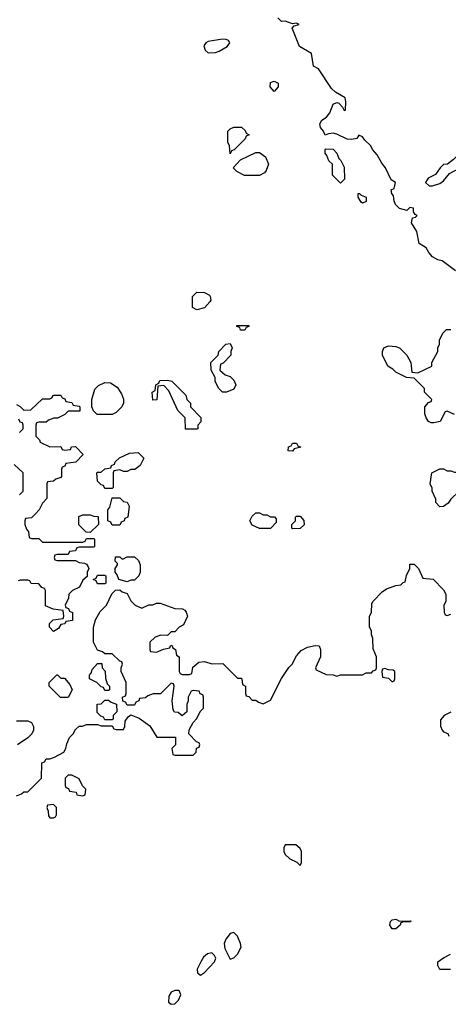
# Model space of a CAD drawing. Header units: inches. Extents: x 2380053 to 2584298, y 380219 to 546618.
# Tile 83 of 256: x 2474147 to 2476476, y 441779 to 447136. Entities that reach past the tile are written whole.
import ezdxf

# ---------------------------------------------------------------- set-up
doc = ezdxf.new("R2010")
doc.units = ezdxf.units.IN
doc.header["$MEASUREMENT"] = 0
doc.layers.add('C4474', color=7, linetype='Continuous')

msp = doc.modelspace()

# ---------------------------------------------------------------- linework, layer by layer
at = {"layer": 'C4474', "color": 2}
for points, elevation in [([(2476515.3, 445770), (2476443.1, 445823.1), (2476418, 445830), (2476390, 445846), (2476369.3, 445870), (2476355.5, 445895.5), (2476318, 445918), (2476304.5, 445984.5), (2476275.3, 446030), (2476282, 446058), (2476298, 446062), (2476306, 446070), (2476295.3, 446075.3), (2476286, 446090), (2476286, 446110), (2476266, 446114), (2476250, 446098), (2476210, 446109.3), (2476189.2, 446130), (2476181.2, 446150), (2476178, 446178), (2476168, 446190), (2476166, 446210), (2476182, 446218), (2476188, 446250), (2476164.5, 446264.5), (2476135.1, 446330), (2476114.9, 446354.9), (2476090, 446401.2), (2476064, 446430), (2476055.1, 446450), (2476021.3, 446481.3), (2476010, 446499), (2475990, 446508), (2475978, 446490), (2475950, 446483.7), (2475926.6, 446486.6), (2475870, 446514), (2475850, 446519), (2475824.7, 446515.3), (2475807.3, 446507.3), (2475798, 446530), (2475782, 446550), (2475778, 446570), (2475788, 446590), (2475814.5, 446605.5), (2475831.6, 446628.4), (2475850, 446676), (2475870, 446686), (2475881, 446681), (2475901, 446661), (2475910, 446642), (2475916.4, 446643.6), (2475919, 446690), (2475915.3, 446710), (2475862, 446742), (2475841.5, 446761.5), (2475770, 446868.7), (2475744, 446884), (2475733, 446953), (2475668, 446990), (2475628, 447090), (2475638, 447102), (2475666, 447110), (2475650, 447118), (2475630, 447114), (2475590, 447128), (2475570, 447126), (2475550, 447146)], 54), ([(2476510, 444988.7), (2476470, 445006), (2476458, 445002), (2476432, 444950), (2476398, 444942), (2476383.2, 444943.2), (2476368.7, 444950), (2476355.3, 444970), (2476348.9, 444991.1), (2476348, 445030), (2476367.3, 445052.7), (2476382, 445058), (2476386, 445070), (2476346, 445110), (2476346, 445130), (2476290, 445186), (2476248.4, 445188.4), (2476190, 445218), (2476174.6, 445234.6), (2476148, 445250), (2476118, 445310), (2476118, 445330), (2476126, 445350), (2476150, 445362), (2476190, 445358), (2476210, 445351.3), (2476251.1, 445311.1), (2476271.6, 445271.6), (2476278, 445218), (2476310, 445214), (2476386, 445250), (2476386, 445270), (2476418, 445330), (2476418, 445350), (2476428, 445370), (2476428.4, 445391.6), (2476446, 445430), (2476466, 445450), (2476490, 445451)], 54), ([(2474130, 445042), (2474150, 445032), (2474170, 445012), (2474207.3, 445012.7), (2474270, 445074), (2474310, 445074), (2474322, 445078), (2474330, 445094), (2474370, 445094), (2474378, 445078), (2474392.7, 445072.7), (2474398, 445058), (2474430, 445054), (2474438, 445038), (2474470, 445034), (2474474, 445030), (2474474, 445006), (2474410, 445006), (2474391.6, 444988.4), (2474351.6, 444968.4), (2474332.7, 444967.3), (2474303.6, 444956.4), (2474290, 444946), (2474250, 444946), (2474238, 444942), (2474234, 444930), (2474234, 444870), (2474254, 444850), (2474258, 444838), (2474310, 444812), (2474370, 444814), (2474378, 444798), (2474390, 444794), (2474422, 444798), (2474427.3, 444812.7), (2474450, 444814), (2474492, 444770), (2474451.6, 444728.4), (2474398, 444722), (2474392.7, 444707.3), (2474378, 444702), (2474374, 444690), (2474374, 444650), (2474370, 444646), (2474343.6, 444636.4), (2474330, 444626), (2474298, 444622), (2474294, 444610), (2474294, 444530), (2474270, 444506), (2474251.6, 444468.4), (2474232.7, 444447.3), (2474210, 444426), (2474178, 444422), (2474174, 444410), (2474174, 444390), (2474183.6, 444363.6), (2474194, 444350), (2474198, 444318), (2474210, 444314), (2474250, 444314), (2474270, 444294), (2474490, 444294), (2474502, 444298), (2474510, 444314), (2474550, 444314), (2474554, 444310), (2474554, 444270), (2474550, 444266), (2474470, 444266), (2474458, 444262), (2474450, 444246), (2474418, 444242), (2474410, 444226), (2474350, 444226), (2474338, 444222), (2474334, 444210), (2474338, 444198), (2474350, 444194), (2474450, 444194), (2474470, 444182), (2474499.6, 444179.6), (2474510, 444174), (2474519.6, 444159.6), (2474522, 444150), (2474514, 444130), (2474512.7, 444107.3), (2474490, 444086), (2474471.1, 444048.9), (2474434, 444030), (2474414, 444010), (2474411.6, 443988.4), (2474394, 443950), (2474398, 443938), (2474412.7, 443932.7), (2474418, 443918), (2474434, 443910), (2474432.7, 443867.3), (2474398, 443862), (2474391.6, 443848.4), (2474370, 443846), (2474356.9, 443823.1), (2474330, 443808), (2474308.7, 443830), (2474308.4, 443851.6), (2474328.4, 443871.6), (2474382, 443878), (2474386, 443890), (2474382, 443922), (2474328.4, 443928.4), (2474287.3, 443947.3), (2474286, 444030), (2474282, 444042), (2474267.3, 444047.3), (2474250, 444066), (2474208.4, 444068.4), (2474202, 444082), (2474190, 444086), (2474150, 444086), (2474138, 444082)], 54), ([(2474146, 444890), (2474166, 444910), (2474166, 444930), (2474162, 444942), (2474150, 444946), (2474142, 444962)], 54), ([(2474146, 444550), (2474166, 444570), (2474166, 444670), (2474116.4, 444716.4)], 54), ([(2474130, 442914), (2474156.4, 442923.6), (2474170, 442934), (2474190, 442934), (2474266, 443010), (2474267.3, 443092.7), (2474282, 443098), (2474290, 443114), (2474310, 443114), (2474336.4, 443123.6), (2474386, 443150), (2474398, 443170), (2474403.1, 443196.9), (2474418, 443230), (2474438, 443250), (2474450, 443274), (2474470, 443292), (2474487.3, 443292.7), (2474510, 443302), (2474570, 443302), (2474590, 443294), (2474650, 443294), (2474658, 443278), (2474670, 443274), (2474710, 443274), (2474718, 443290), (2474720.4, 443319.6), (2474736.4, 443343.6), (2474750, 443354), (2474795.3, 443335.3), (2474854.4, 443294.4), (2474892.7, 443232.7), (2474992.7, 443232.7), (2474994, 443190), (2474974, 443170), (2474978, 443138), (2474990, 443134), (2475090, 443134), (2475106, 443150), (2475107.3, 443172.7), (2475122, 443178), (2475126, 443190), (2475122, 443202), (2475107.3, 443207.3), (2475066, 443250), (2475068.4, 443271.6), (2475088.4, 443311.6), (2475110, 443334), (2475127.3, 443372.7), (2475146, 443390), (2475146, 443450), (2475142, 443462), (2475127.3, 443467.3), (2475122, 443482), (2475090, 443486), (2475078, 443482), (2475062, 443450), (2475062, 443430), (2475054, 443410), (2475054, 443370), (2475030, 443348), (2475007.3, 443367.3), (2474988.4, 443368.4), (2474980.4, 443380.4), (2474975.3, 443430), (2474986, 443510), (2474982, 443522), (2474970, 443526), (2474911.6, 443468.4), (2474872.7, 443467.3), (2474843.6, 443456.4), (2474830, 443446), (2474798, 443442), (2474794, 443430), (2474778, 443422), (2474770, 443406), (2474730, 443406), (2474722, 443422), (2474707.3, 443427.3), (2474706, 443450), (2474722, 443458), (2474726, 443470), (2474726, 443530), (2474698, 443590), (2474698, 443610), (2474706, 443630), (2474702, 443642), (2474690, 443646), (2474650, 443686), (2474610, 443686), (2474596.4, 443696.4), (2474570, 443706), (2474548, 443750), (2474548, 443830), (2474558, 443870), (2474584, 443916), (2474618, 443950), (2474647.3, 444012.7), (2474667.3, 444032.7), (2474690, 444034), (2474703.6, 444023.6), (2474730, 444014), (2474750, 443974), (2474774, 443950), (2474810, 443934), (2474848.4, 443951.6), (2474870, 443952), (2474890, 443962), (2474910, 443962), (2474990, 443932), (2475031.1, 443931.1), (2475043.6, 443923.6), (2475051.6, 443911.6), (2475058, 443890), (2475036.9, 443843.1), (2475014, 443830), (2474990, 443806), (2474970, 443806), (2474950, 443786), (2474912.7, 443787.3), (2474883.6, 443776.4), (2474854, 443750), (2474854, 443710), (2474858, 443698), (2474890, 443694), (2474928.4, 443711.6), (2474962, 443718), (2474966, 443730), (2474972.7, 443732.7), (2474978, 443718), (2474994, 443710), (2474998, 443678), (2475014, 443670), (2475014, 443590), (2475018, 443578), (2475030, 443574), (2475070, 443574), (2475082, 443578), (2475087.3, 443612.7), (2475120.4, 443639.6), (2475150, 443644.7), (2475190, 443632), (2475250, 443634), (2475330, 443554), (2475350, 443554), (2475354, 443550), (2475358, 443518), (2475374, 443510), (2475374, 443470), (2475378, 443458), (2475392.7, 443452.7), (2475410, 443434), (2475430, 443434), (2475443.6, 443423.6), (2475470, 443414), (2475510, 443434), (2475569.1, 443550.9), (2475609.1, 443610.9), (2475628, 443630), (2475650, 443674), (2475676.4, 443703.6), (2475710, 443722), (2475751.6, 443731.6), (2475774, 443730), (2475782, 443710), (2475782, 443670), (2475754, 443610), (2475758, 443598), (2475812.7, 443572.7), (2475850, 443572), (2475870, 443564.7), (2475890, 443571.3), (2476010, 443572), (2476030, 443582), (2476058, 443582), (2476067.3, 443592.7), (2476082, 443598), (2476086, 443610), (2476086, 443670), (2476067.3, 443712.7), (2476066, 443770), (2476058, 443790), (2476058, 443810), (2476048.4, 443831.6), (2476048, 443890), (2476058, 443910), (2476060.4, 443959.6), (2476067.3, 443972.7), (2476116.4, 444023.6), (2476140.2, 444039.8), (2476190, 444058), (2476218, 444062), (2476230, 444074), (2476242, 444078), (2476248.4, 444111.6), (2476266, 444150), (2476267.3, 444172.7), (2476290, 444174), (2476314, 444150), (2476338, 444098), (2476392.7, 444092.7), (2476450, 444034), (2476462, 444010), (2476462, 443970), (2476452, 443950), (2476452.7, 443912.7), (2476458, 443898), (2476470, 443894), (2476490, 443902)], 54), ([(2476490, 443368), (2476454, 443350), (2476432.7, 443327.3), (2476432.7, 443292.7), (2476442, 443270), (2476450, 443262), (2476472.7, 443252.7), (2476478, 443238)], 54), ([(2474130, 443322), (2474190, 443322), (2474210, 443312), (2474222, 443290), (2474222, 443270), (2474212, 443250), (2474191.1, 443228.9), (2474134, 443190)], 54), ([(2476487.3, 441967.3), (2476430, 441968.7), (2476418, 441990), (2476418, 442010), (2476450, 442032), (2476488.4, 442051.6)], 50)]:
    msp.add_lwpolyline(points, dxfattribs=dict(at, elevation=elevation))
for points, elevation in [([(2475249.2, 447029.2), (2475170, 447017), (2475158.8, 447010), (2475146.9, 446993.1), (2475154, 446970), (2475170, 446956.3), (2475210, 446958), (2475230, 446965.5), (2475274, 446990), (2475288.7, 447010), (2475282, 447022), (2475269, 447029)], 58), ([(2475530, 446746), (2475508, 446770), (2475510, 446794), (2475530, 446802), (2475551.3, 446790), (2475552, 446770)], 54), ([(2475290, 446406), (2475286, 446450), (2475278, 446470), (2475278, 446530), (2475290, 446542), (2475310, 446552), (2475351.6, 446551.6), (2475372.7, 446532.7), (2475378, 446518), (2475394, 446510), (2475378, 446502), (2475372.7, 446487.3), (2475312.7, 446427.3), (2475298, 446422)], 54), ([(2476650, 446522), (2476626, 446510), (2476574.4, 446445.6), (2476504.5, 446375.5), (2476470.8, 446349.2), (2476450, 446348.7), (2476431.3, 446330), (2476406.4, 446293.6), (2476366.4, 446273.6), (2476352, 446250), (2476371.6, 446231.6), (2476390, 446231.3), (2476430, 446244), (2476450, 446258.8), (2476481.6, 446298.4), (2476533.1, 446326.9), (2476559.3, 446380.7), (2476610, 446426.8), (2476650, 446478), (2476662, 446510), (2476659, 446519)], 54), ([(2475890, 446246), (2475846, 446290), (2475846, 446350), (2475827.3, 446367.3), (2475816.4, 446396.4), (2475806, 446410), (2475806, 446430), (2475810, 446434), (2475850, 446432), (2475870.5, 446410.5), (2475881, 446381), (2475891.3, 446370), (2475910, 446334), (2475911.1, 446268.9)], 54), ([(2475450, 446288.7), (2475368.9, 446288.9), (2475326, 446310), (2475306, 446330), (2475347.3, 446372.7), (2475430, 446414), (2475450, 446414), (2475482, 446390), (2475498, 446350), (2475485.4, 446314.6), (2475476.9, 446303.1)], 54), ([(2476010, 446138), (2476003.1, 446143.1), (2475986, 446170), (2475986, 446190), (2475994, 446190), (2476002, 446182), (2476030, 446171), (2476030, 446146)], 54), ([(2475110, 445558), (2475086, 445570), (2475086, 445630), (2475110, 445654), (2475151.6, 445651.6), (2475178, 445638), (2475182, 445630), (2475184.7, 445610), (2475179.8, 445600.2), (2475150, 445568.7)], 54), ([(2475370, 445446), (2475347.3, 445447.3), (2475342, 445462), (2475327.3, 445467.3), (2475327.3, 445472.7), (2475392.7, 445472.7), (2475392.7, 445467.3), (2475378, 445462)], 54), ([(2475270, 445108.7), (2475249.1, 445109.1), (2475229.1, 445129.1), (2475218, 445150), (2475208.7, 445170), (2475208, 445190), (2475188, 445230), (2475186, 445270), (2475226, 445310), (2475228, 445330), (2475266, 445370), (2475290, 445374), (2475302, 445350), (2475294, 445330), (2475294, 445310), (2475252.7, 445267.3), (2475238, 445262), (2475234, 445230), (2475263.6, 445203.6), (2475290, 445194), (2475310, 445174), (2475322, 445150), (2475310, 445126)], 54), ([(2474650, 444988), (2474568.4, 444988.4), (2474547.3, 445007.3), (2474538, 445030), (2474538, 445070), (2474554.6, 445125.4), (2474574.6, 445145.4), (2474610, 445162), (2474639.6, 445159.6), (2474676.9, 445136.9), (2474699.8, 445099.8), (2474711.1, 445071.1), (2474711.1, 445048.9), (2474702, 445030), (2474670, 444998)], 54), ([(2475047.3, 444907.3), (2475046, 444970), (2475006, 445010), (2474956.4, 445116.4), (2474930, 445146), (2474898, 445142), (2474891.6, 445068.4), (2474870, 445066), (2474866, 445110), (2474882, 445118), (2474886, 445150), (2474902, 445158), (2474907.3, 445172.7), (2474950, 445174), (2474974, 445170), (2475050, 445094), (2475054, 445070), (2475074, 445050), (2475074, 445030), (2475131.6, 444971.6), (2475131.6, 444948.4), (2475114, 444930), (2475114, 444910), (2475110, 444908)], 54), ([(2475630, 444788), (2475606, 444790), (2475607.3, 444812.7), (2475622, 444818), (2475628.7, 444831.3), (2475651.6, 444831.6), (2475658, 444818), (2475674, 444810), (2475638, 444802)], 54), ([(2474710, 444678), (2474690, 444686), (2474658, 444682), (2474654, 444670), (2474654, 444590), (2474650, 444586), (2474610, 444586), (2474602, 444602), (2474590, 444606), (2474570, 444626), (2474566, 444670), (2474570, 444674), (2474590, 444674), (2474608.4, 444691.6), (2474642, 444698), (2474646, 444710), (2474662, 444718), (2474666, 444730), (2474688.7, 444751.3), (2474743.1, 444776.9), (2474790, 444782), (2474822, 444750), (2474802, 444710), (2474771.6, 444688.4), (2474750, 444688), (2474730, 444678)], 54), ([(2476430, 444486), (2476408, 444510), (2476407.3, 444527.3), (2476388, 444570), (2476387.3, 444587.3), (2476378, 444610), (2476386, 444670), (2476430, 444692), (2476450, 444692), (2476470, 444682), (2476490, 444682), (2476510, 444674), (2476530, 444674), (2476570, 444694), (2476610, 444694), (2476612, 444670), (2476592, 444630), (2476579.6, 444620.4), (2476562, 444590), (2476534, 444570), (2476490, 444528), (2476474.4, 444505.6), (2476450, 444488)], 54), ([(2474650, 444386), (2474642, 444402), (2474626, 444410), (2474626, 444470), (2474636.4, 444483.6), (2474650, 444534), (2474690, 444534), (2474710, 444514), (2474731.3, 444511.3), (2474742, 444490), (2474734, 444430), (2474718, 444422), (2474714, 444410), (2474698, 444402), (2474690, 444386)], 54), ([(2474530, 444346), (2474507.3, 444347.3), (2474467.3, 444387.3), (2474467.3, 444432.7), (2474490, 444442), (2474530, 444442), (2474550, 444434), (2474572.7, 444432.7), (2474574, 444390)], 54), ([(2475470, 444442), (2475490, 444442), (2475510, 444432), (2475531.6, 444431.6), (2475539.6, 444419.6), (2475539.6, 444400.4), (2475510, 444368), (2475450, 444368), (2475410, 444386), (2475398, 444410), (2475410, 444434), (2475430, 444452), (2475450, 444452)], 54), ([(2475630, 444366), (2475626, 444370), (2475626, 444390), (2475646, 444410), (2475646, 444430), (2475650, 444434), (2475670, 444434), (2475691.1, 444411.1), (2475691.6, 444388.4), (2475670, 444368)], 54), ([(2474730, 444078), (2474686, 444090), (2474676.4, 444116.4), (2474666, 444130), (2474666, 444150), (2474678, 444170), (2474678, 444178), (2474666, 444190), (2474667.3, 444212.7), (2474690, 444214), (2474702, 444202), (2474710, 444202), (2474730, 444214), (2474770, 444214), (2474792.7, 444192.7), (2474802, 444170), (2474802, 444130), (2474794, 444110), (2474770, 444086), (2474750, 444086)], 54), ([(2474570, 444066), (2474562, 444082), (2474546, 444090), (2474562, 444098), (2474570, 444114), (2474610, 444114), (2474614, 444110), (2474614, 444070), (2474610, 444066)], 54), ([(2474610, 443486), (2474602, 443502), (2474590, 443506), (2474566, 443530), (2474526, 443550), (2474526, 443570), (2474536.4, 443583.6), (2474540.4, 443599.6), (2474570, 443634), (2474592.7, 443632.7), (2474594, 443610), (2474611.6, 443591.6), (2474612.7, 443552.7), (2474622, 443522), (2474634, 443510), (2474634, 443490), (2474630, 443486)], 54), ([(2476130, 443606), (2476118, 443602), (2476114, 443590), (2476118, 443558), (2476150, 443554), (2476170, 443534), (2476182, 443538), (2476186, 443550), (2476186, 443590), (2476176.4, 443596.4), (2476150, 443598)], 54), ([(2474370, 443554), (2474390, 443554), (2474419.6, 443519.6), (2474432, 443490), (2474410, 443448), (2474368.4, 443448.4), (2474306, 443510), (2474306, 443530), (2474348.4, 443571.6), (2474351.6, 443571.6)], 54), ([(2474610, 443326), (2474602, 443342), (2474587.3, 443347.3), (2474567.3, 443367.3), (2474567.3, 443412.7), (2474590, 443414), (2474610, 443434), (2474630, 443434), (2474643.6, 443423.6), (2474672.7, 443412.7), (2474674, 443370), (2474654, 443350), (2474654, 443330), (2474650, 443326)], 54), ([(2474430, 443026), (2474410, 443026), (2474394, 443010), (2474394, 442970), (2474398, 442958), (2474412.7, 442952.7), (2474418, 442938), (2474452.7, 442932.7), (2474458, 442918), (2474490, 442914), (2474502, 442918), (2474506, 442950), (2474487.3, 442967.3), (2474470, 443006)], 54), ([(2474330, 442866), (2474298, 442862), (2474294, 442850), (2474302, 442830), (2474303.6, 442803.6), (2474310, 442794), (2474330, 442794), (2474342, 442798), (2474346, 442810), (2474346, 442850)], 54), ([(2475647.3, 442647.3), (2475590, 442646), (2475582, 442630), (2475582, 442610), (2475590, 442594), (2475614, 442570), (2475652.7, 442552.7), (2475670, 442534), (2475678, 442550), (2475678, 442610), (2475670, 442626)], 54), ([(2476210, 442232), (2476272.7, 442232.7), (2476270, 442228), (2476232.7, 442227.3), (2476218, 442222), (2476214, 442210), (2476190, 442188.7), (2476170, 442188.7), (2476158, 442210), (2476162, 442230), (2476170, 442238), (2476190, 442242)], 50), ([(2475310, 442169.2), (2475290, 442164), (2475266.2, 442133.8), (2475258, 442110), (2475262, 442082), (2475290, 442024.7), (2475310, 442031.3), (2475330, 442051), (2475349.4, 442090), (2475347.3, 442110), (2475330, 442149)], 54), ([(2475190, 442059.3), (2475166.4, 442053.6), (2475145.3, 442034.7), (2475130.7, 442010), (2475111.3, 441970), (2475112, 441950), (2475130, 441938), (2475150, 441951), (2475205.1, 442010), (2475212.7, 442030), (2475205.1, 442045.1)], 54), ([(2475010, 441853.2), (2474990, 441853.2), (2474970, 441844), (2474956.8, 441823.2), (2474956, 441790), (2474970, 441778.8), (2474990, 441782), (2475010, 441800.7), (2475022.7, 441830), (2475015.3, 441850)], 54)]:
    msp.add_lwpolyline(points, close=True, dxfattribs=dict(at, elevation=elevation))

doc.saveas('drawing.dxf')
